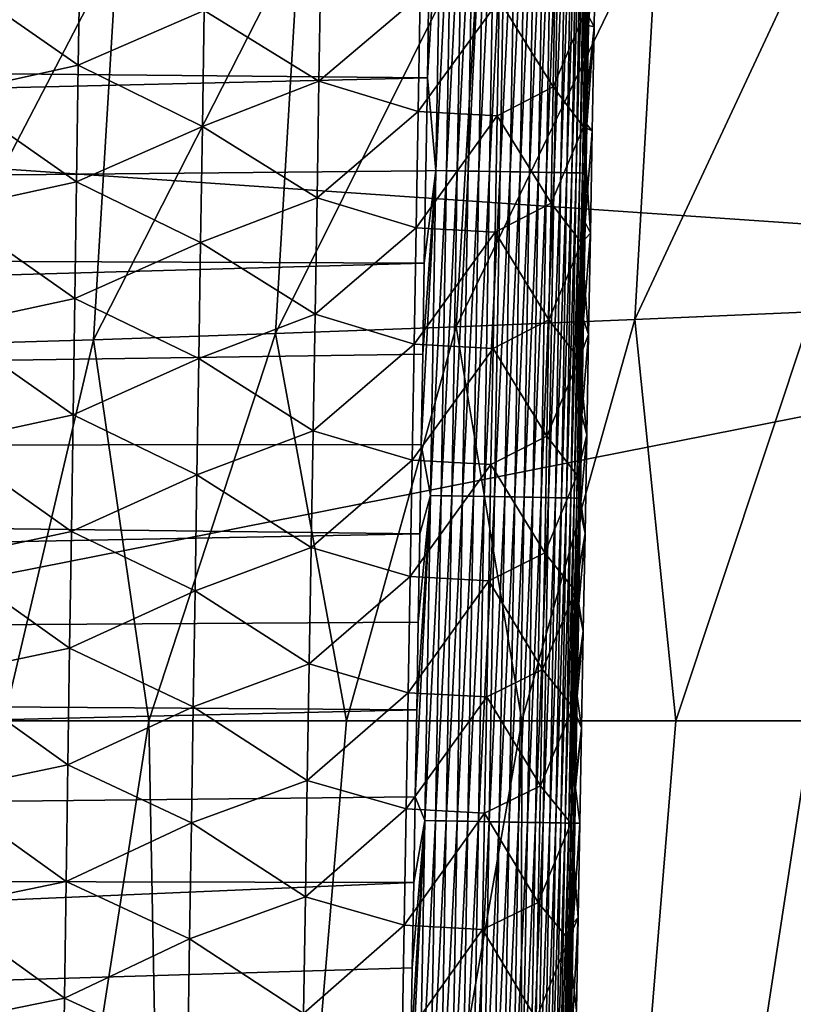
# Model space of a CAD drawing. Header units: metres. Extents: x -26 to 26, y -167 to 32.
# Tile 139 of 237: x 13.02 to 16.44, y -73.75 to -69.4. Entities that reach past the tile are written whole.
import ezdxf

# ---------------------------------------------------------------- set-up
doc = ezdxf.new("R2010")
doc.units = ezdxf.units.M
doc.layers.add('solid_12_411_043_XXX', color=7, linetype='CONTINUOUS')

msp = doc.modelspace()

# ---------------------------------------------------------------- linework, layer by layer
at = {"layer": 'solid_12_411_043_XXX'}
for points in [[(-19.716608, -67.818192, 137.548279), (19.679358, -70.522919, 137.548279), (19.738823, -66.133438, 137.548279)], [(-19.716608, -67.818192, 137.548279), (-19.553154, -78.276535, 137.548279), (19.679358, -70.522919, 137.548279)], [(14.821407, -69.657791, 177.85936), (14.85946, -70.068222, 177.857971), (14.883393, -68.631157, 177.857849)], [(14.828341, -69.241745, 177.859314), (14.821407, -69.657791, 177.85936), (14.883393, -68.631157, 177.857849)], [(14.883393, -68.631157, 177.857849), (14.85946, -70.068222, 177.857971), (14.930184, -68.631935, 177.853317)], [(14.85946, -70.068222, 177.857971), (14.906267, -70.069016, 177.853424), (14.930184, -68.631935, 177.853317)], [(14.930184, -68.631935, 177.853317), (14.906267, -70.069016, 177.853424), (14.977626, -68.632721, 177.845474)], [(14.906267, -70.069016, 177.853424), (14.953727, -70.069817, 177.845581), (14.977626, -68.632721, 177.845474)], [(14.977626, -68.632721, 177.845474), (14.953727, -70.069817, 177.845581), (15.02539, -68.633522, 177.834167)], [(14.953727, -70.069817, 177.845581), (15.001508, -70.070625, 177.834274), (15.02539, -68.633522, 177.834167)], [(15.02539, -68.633522, 177.834167), (15.001508, -70.070625, 177.834274), (15.073112, -68.634315, 177.81929)], [(15.001508, -70.070625, 177.834274), (15.049248, -70.071426, 177.819382), (15.073112, -68.634315, 177.81929)], [(15.073112, -68.634315, 177.81929), (15.049248, -70.071426, 177.819382), (15.120406, -68.635101, 177.800751)], [(15.049248, -70.071426, 177.819382), (15.096559, -70.072227, 177.800827), (15.120406, -68.635101, 177.800751)], [(15.120406, -68.635101, 177.800751), (15.096559, -70.072227, 177.800827), (15.166863, -68.635872, 177.778564)], [(15.096559, -70.072227, 177.800827), (15.143032, -70.073013, 177.778625), (15.166863, -68.635872, 177.778564)], [(15.166863, -68.635872, 177.778564), (15.143032, -70.073013, 177.778625), (15.212068, -68.636627, 177.752747)], [(15.143032, -70.073013, 177.778625), (15.188251, -70.073776, 177.752792), (15.212068, -68.636627, 177.752747)], [(15.212068, -68.636627, 177.752747), (15.188251, -70.073776, 177.752792), (15.255606, -68.637352, 177.723434)], [(15.188251, -70.073776, 177.752792), (15.231802, -70.074509, 177.72345), (15.255606, -68.637352, 177.723434)], [(15.255606, -68.637352, 177.723434), (15.231802, -70.074509, 177.72345), (15.297077, -68.638039, 177.690781)], [(15.231802, -70.074509, 177.72345), (15.273284, -70.075211, 177.690765), (15.297077, -68.638039, 177.690781)], [(15.297077, -68.638039, 177.690781), (15.273284, -70.075211, 177.690765), (15.336109, -68.638695, 177.655029)], [(15.273284, -70.075211, 177.690765), (15.312323, -70.075867, 177.654984), (15.336109, -68.638695, 177.655029)], [(15.336109, -68.638695, 177.655029), (15.312323, -70.075867, 177.654984), (15.372363, -68.639297, 177.616455)], [(15.312323, -70.075867, 177.654984), (15.348579, -70.076477, 177.616379), (15.372363, -68.639297, 177.616455)], [(15.372363, -68.639297, 177.616455), (15.348579, -70.076477, 177.616379), (15.405549, -68.639847, 177.575394)], [(15.348579, -70.076477, 177.616379), (15.381765, -70.077042, 177.575302), (15.405549, -68.639847, 177.575394)], [(15.405549, -68.639847, 177.575394), (15.381765, -70.077042, 177.575302), (15.435429, -68.640343, 177.532227)], [(15.381765, -70.077042, 177.575302), (15.41164, -70.077545, 177.532104), (15.435429, -68.640343, 177.532227)], [(15.435429, -68.640343, 177.532227), (15.41164, -70.077545, 177.532104), (15.461825, -68.640785, 177.48735)], [(15.41164, -70.077545, 177.532104), (15.438029, -70.077988, 177.487183), (15.461825, -68.640785, 177.48735)], [(15.461825, -68.640785, 177.48735), (15.438029, -70.077988, 177.487183), (15.484623, -68.641159, 177.441162)], [(15.438029, -70.077988, 177.487183), (15.460814, -70.078369, 177.440979), (15.484623, -68.641159, 177.441162)], [(15.484623, -68.641159, 177.441162), (15.460814, -70.078369, 177.440979), (15.503769, -68.641479, 177.394089)], [(15.460814, -70.078369, 177.440979), (15.479944, -70.078697, 177.393875), (15.503769, -68.641479, 177.394089)], [(15.503769, -68.641479, 177.394089), (15.479944, -70.078697, 177.393875), (15.51927, -68.641731, 177.346542)], [(15.479944, -70.078697, 177.393875), (15.495426, -70.078957, 177.346298), (15.51927, -68.641731, 177.346542)], [(15.51927, -68.641731, 177.346542), (15.495426, -70.078957, 177.346298), (15.531189, -68.64193, 177.298904)], [(15.495426, -70.078957, 177.346298), (15.507323, -70.079155, 177.29863), (15.531189, -68.64193, 177.298904)], [(15.531189, -68.64193, 177.298904), (15.507323, -70.079155, 177.29863), (15.539639, -68.642075, 177.251541)], [(15.507323, -70.079155, 177.29863), (15.515748, -70.079292, 177.251236), (15.539639, -68.642075, 177.251541)], [(15.539639, -68.642075, 177.251541), (15.515748, -70.079292, 177.251236), (15.544773, -68.642159, 177.204788)], [(15.515748, -70.079292, 177.251236), (15.520856, -70.079384, 177.204468), (15.544773, -68.642159, 177.204788)], [(15.541143, -68.982399, 177.15889), (15.544773, -68.642159, 177.204788), (15.520856, -70.079384, 177.204468)], [(15.73943, -70.727051, 119.343849), (15.842881, -68.906059, 119.349838), (16.621527, -68.835732, 119.659622)], [(16.521858, -70.692398, 119.650604), (15.73943, -70.727051, 119.343849), (16.621527, -68.835732, 119.659622)], [(14.948574, -70.7593, 119.055984), (15.053858, -68.971519, 119.058983), (15.842881, -68.906059, 119.349838)], [(15.73943, -70.727051, 119.343849), (14.948574, -70.7593, 119.055984), (15.842881, -68.906059, 119.349838)], [(14.149297, -70.789032, 118.786873), (14.254663, -69.031792, 118.786911), (15.053858, -68.971519, 119.058983)], [(14.948574, -70.7593, 119.055984), (14.149297, -70.789032, 118.786873), (15.053858, -68.971519, 119.058983)], [(15.533756, -69.426445, 177.158783), (15.541143, -68.982399, 177.15889), (15.520856, -70.079384, 177.204468)], [(15.52095, -69.361275, 174.315475), (15.567164, -68.966042, 174.865982), (15.558913, -69.432266, 174.867218)], [(15.567164, -68.966042, 174.865982), (15.541143, -68.982399, 177.15889), (15.533756, -69.426445, 177.158783)], [(15.558913, -69.432266, 174.867218), (15.567164, -68.966042, 174.865982), (15.533756, -69.426445, 177.158783)], [(13.344786, -70.816063, 118.528053), (13.448574, -69.086586, 118.525452), (14.254663, -69.031792, 118.786911)], [(14.149297, -70.789032, 118.786873), (13.344786, -70.816063, 118.528053), (14.254663, -69.031792, 118.786911)], [(12.537282, -70.840225, 118.274086), (12.637959, -69.135567, 118.269394), (13.448574, -69.086586, 118.525452)], [(13.344786, -70.816063, 118.528053), (12.537282, -70.840225, 118.274086), (13.448574, -69.086586, 118.525452)], [(13.284883, -69.086006, 171.623108), (13.277296, -69.601776, 171.627579), (12.717614, -69.213966, 171.481339)], [(13.834304, -69.360687, 171.876282), (13.277296, -69.601776, 171.627579), (13.284883, -69.086006, 171.623108)], [(14.350358, -69.158127, 172.229156), (14.34186, -69.673363, 172.233002), (13.834304, -69.360687, 171.876282)], [(14.789825, -69.29348, 172.676132), (14.34186, -69.673363, 172.233002), (14.350358, -69.158127, 172.229156)], [(13.277296, -69.601776, 171.627579), (12.710541, -69.72831, 171.485947), (12.717614, -69.213966, 171.481339)], [(15.386776, -69.182899, 173.74791), (15.377562, -69.698036, 173.750229), (15.138963, -69.313225, 173.192459)], [(15.52095, -69.361275, 174.315475), (15.377562, -69.698036, 173.750229), (15.386776, -69.182899, 173.74791)], [(14.828341, -69.241745, 177.859314), (-14.826078, -69.376122, 177.859329), (14.821407, -69.657791, 177.85936)], [(14.789825, -69.29348, 172.676132), (14.780992, -69.807419, 172.679504), (14.34186, -69.673363, 172.233002)], [(15.138963, -69.313225, 173.192459), (14.780992, -69.807419, 172.679504), (14.789825, -69.29348, 172.676132)], [(15.138963, -69.313225, 173.192459), (15.129889, -69.827003, 173.195328), (14.780992, -69.807419, 172.679504)], [(15.377562, -69.698036, 173.750229), (15.129889, -69.827003, 173.195328), (15.138963, -69.313225, 173.192459)], [(14.821407, -69.657791, 177.85936), (-14.826078, -69.376122, 177.859329), (-14.809688, -70.355423, 177.859421)], [(13.834304, -69.360687, 171.876282), (13.826265, -69.873764, 171.880463), (13.277296, -69.601776, 171.627579)], [(14.34186, -69.673363, 172.233002), (13.826265, -69.873764, 171.880463), (13.834304, -69.360687, 171.876282)], [(15.52095, -69.361275, 174.315475), (15.511744, -69.874588, 174.317261), (15.377562, -69.698036, 173.750229)], [(15.52095, -69.361275, 174.315475), (15.558913, -69.432266, 174.867218), (15.511744, -69.874588, 174.317261)], [(15.511744, -69.874588, 174.317261), (15.558913, -69.432266, 174.867218), (15.550742, -69.89212, 174.868378)], [(15.526427, -69.865112, 177.158691), (15.533756, -69.426445, 177.158783), (15.520856, -70.079384, 177.204468)], [(15.558913, -69.432266, 174.867218), (15.533756, -69.426445, 177.158783), (15.526427, -69.865112, 177.158691)], [(15.550742, -69.89212, 174.868378), (15.558913, -69.432266, 174.867218), (15.526427, -69.865112, 177.158691)], [(13.277296, -69.601776, 171.627579), (13.269693, -70.117546, 171.63205), (12.710541, -69.72831, 171.485947)], [(13.826265, -69.873764, 171.880463), (13.269693, -70.117546, 171.63205), (13.277296, -69.601776, 171.627579)], [(14.821407, -69.657791, 177.85936), (-14.809688, -70.355423, 177.859421), (14.814516, -70.069725, 177.85939)], [(14.34186, -69.673363, 172.233002), (14.333334, -70.188599, 172.236832), (13.826265, -69.873764, 171.880463)], [(14.780992, -69.807419, 172.679504), (14.333334, -70.188599, 172.236832), (14.34186, -69.673363, 172.233002)], [(14.821407, -69.657791, 177.85936), (14.814516, -70.069725, 177.85939), (14.85946, -70.068222, 177.857971)], [(15.377562, -69.698036, 173.750229), (15.368308, -70.213173, 173.752533), (15.129889, -69.827003, 173.195328)], [(15.511744, -69.874588, 174.317261), (15.368308, -70.213173, 173.752533), (15.377562, -69.698036, 173.750229)], [(13.269693, -70.117546, 171.63205), (12.703458, -70.242653, 171.49054), (12.710541, -69.72831, 171.485947)], [(14.780992, -69.807419, 172.679504), (14.772126, -70.321342, 172.682877), (14.333334, -70.188599, 172.236832)], [(15.129889, -69.827003, 173.195328), (14.772126, -70.321342, 172.682877), (14.780992, -69.807419, 172.679504)], [(15.129889, -69.827003, 173.195328), (15.120778, -70.340782, 173.198166), (14.772126, -70.321342, 172.682877)], [(15.368308, -70.213173, 173.752533), (15.120778, -70.340782, 173.198166), (15.129889, -69.827003, 173.195328)], [(15.519154, -70.298607, 177.158585), (15.526427, -69.865112, 177.158691), (15.520856, -70.079384, 177.204468)], [(15.550742, -69.89212, 174.868378), (15.526427, -69.865112, 177.158691), (15.519154, -70.298607, 177.158585)], [(13.826265, -69.873764, 171.880463), (13.818206, -70.386833, 171.884644), (13.269693, -70.117546, 171.63205)], [(14.333334, -70.188599, 172.236832), (13.818206, -70.386833, 171.884644), (13.826265, -69.873764, 171.880463)], [(15.511744, -69.874588, 174.317261), (15.502499, -70.387901, 174.319016), (15.368308, -70.213173, 173.752533)], [(15.511744, -69.874588, 174.317261), (15.542646, -70.345886, 174.869476), (15.502499, -70.387901, 174.319016)], [(15.511744, -69.874588, 174.317261), (15.550742, -69.89212, 174.868378), (15.542646, -70.345886, 174.869476)], [(15.542646, -70.345886, 174.869476), (15.550742, -69.89212, 174.868378), (15.519154, -70.298607, 177.158585)], [(14.814516, -70.069725, 177.85939), (-14.809688, -70.355423, 177.859421), (14.807667, -70.477226, 177.859421)], [(14.794093, -71.279457, 177.859497), (14.835193, -71.505287, 177.858093), (14.85946, -70.068222, 177.857971)], [(14.800858, -70.880424, 177.859467), (14.794093, -71.279457, 177.859497), (14.85946, -70.068222, 177.857971)], [(14.807667, -70.477226, 177.859421), (14.800858, -70.880424, 177.859467), (14.85946, -70.068222, 177.857971)], [(14.814516, -70.069725, 177.85939), (14.807667, -70.477226, 177.859421), (14.85946, -70.068222, 177.857971)], [(14.85946, -70.068222, 177.857971), (14.835193, -71.505287, 177.858093), (14.906267, -70.069016, 177.853424)], [(14.835193, -71.505287, 177.858093), (14.882016, -71.506088, 177.853546), (14.906267, -70.069016, 177.853424)], [(14.906267, -70.069016, 177.853424), (14.882016, -71.506088, 177.853546), (14.953727, -70.069817, 177.845581)], [(14.882016, -71.506088, 177.853546), (14.929493, -71.506897, 177.845703), (14.953727, -70.069817, 177.845581)], [(14.953727, -70.069817, 177.845581), (14.929493, -71.506897, 177.845703), (15.001508, -70.070625, 177.834274)], [(14.929493, -71.506897, 177.845703), (14.977291, -71.507713, 177.834381), (15.001508, -70.070625, 177.834274)], [(15.001508, -70.070625, 177.834274), (14.977291, -71.507713, 177.834381), (15.049248, -70.071426, 177.819382)], [(14.977291, -71.507713, 177.834381), (15.025049, -71.50853, 177.819473), (15.049248, -70.071426, 177.819382)], [(15.049248, -70.071426, 177.819382), (15.025049, -71.50853, 177.819473), (15.096559, -70.072227, 177.800827)], [(15.025049, -71.50853, 177.819473), (15.072377, -71.509338, 177.800919), (15.096559, -70.072227, 177.800827)], [(15.096559, -70.072227, 177.800827), (15.072377, -71.509338, 177.800919), (15.143032, -70.073013, 177.778625)], [(15.072377, -71.509338, 177.800919), (15.118867, -71.510132, 177.778687), (15.143032, -70.073013, 177.778625)], [(15.143032, -70.073013, 177.778625), (15.118867, -71.510132, 177.778687), (15.188251, -70.073776, 177.752792)], [(15.118867, -71.510132, 177.778687), (15.164101, -71.510902, 177.752823), (15.188251, -70.073776, 177.752792)], [(15.188251, -70.073776, 177.752792), (15.164101, -71.510902, 177.752823), (15.231802, -70.074509, 177.72345)], [(15.164101, -71.510902, 177.752823), (15.207664, -71.51165, 177.723465), (15.231802, -70.074509, 177.72345)], [(15.231802, -70.074509, 177.72345), (15.207664, -71.51165, 177.723465), (15.273284, -70.075211, 177.690765)], [(15.207664, -71.51165, 177.723465), (15.249156, -71.51236, 177.690765), (15.273284, -70.075211, 177.690765)], [(15.273284, -70.075211, 177.690765), (15.249156, -71.51236, 177.690765), (15.312323, -70.075867, 177.654984)], [(15.249156, -71.51236, 177.690765), (15.288201, -71.513023, 177.654953), (15.312323, -70.075867, 177.654984)], [(15.312323, -70.075867, 177.654984), (15.288201, -71.513023, 177.654953), (15.348579, -70.076477, 177.616379)], [(15.288201, -71.513023, 177.654953), (15.324462, -71.513649, 177.616318), (15.348579, -70.076477, 177.616379)], [(15.348579, -70.076477, 177.616379), (15.324462, -71.513649, 177.616318), (15.381765, -70.077042, 177.575302)], [(15.324462, -71.513649, 177.616318), (15.357647, -71.514214, 177.575195), (15.381765, -70.077042, 177.575302)], [(15.381765, -70.077042, 177.575302), (15.357647, -71.514214, 177.575195), (15.41164, -70.077545, 177.532104)], [(15.357647, -71.514214, 177.575195), (15.387518, -71.514725, 177.531967), (15.41164, -70.077545, 177.532104)], [(15.41164, -70.077545, 177.532104), (15.387518, -71.514725, 177.531967), (15.438029, -70.077988, 177.487183)], [(15.387518, -71.514725, 177.531967), (15.413898, -71.515175, 177.48703), (15.438029, -70.077988, 177.487183)], [(15.438029, -70.077988, 177.487183), (15.413898, -71.515175, 177.48703), (15.460814, -70.078369, 177.440979)], [(15.413898, -71.515175, 177.48703), (15.436671, -71.515564, 177.440781), (15.460814, -70.078369, 177.440979)], [(15.460814, -70.078369, 177.440979), (15.436671, -71.515564, 177.440781), (15.479944, -70.078697, 177.393875)], [(15.436671, -71.515564, 177.440781), (15.455786, -71.515892, 177.393646), (15.479944, -70.078697, 177.393875)], [(15.479944, -70.078697, 177.393875), (15.455786, -71.515892, 177.393646), (15.495426, -70.078957, 177.346298)], [(15.455786, -71.515892, 177.393646), (15.471249, -71.516159, 177.346039), (15.495426, -70.078957, 177.346298)], [(15.495426, -70.078957, 177.346298), (15.471249, -71.516159, 177.346039), (15.507323, -70.079155, 177.29863)], [(15.471249, -71.516159, 177.346039), (15.483123, -71.516365, 177.298355), (15.507323, -70.079155, 177.29863)], [(15.507323, -70.079155, 177.29863), (15.483123, -71.516365, 177.298355), (15.515748, -70.079292, 177.251236)], [(15.483123, -71.516365, 177.298355), (15.491523, -71.51651, 177.250946), (15.515748, -70.079292, 177.251236)], [(15.515748, -70.079292, 177.251236), (15.491523, -71.51651, 177.250946), (15.520856, -70.079384, 177.204468)], [(15.491523, -71.51651, 177.250946), (15.496604, -71.516602, 177.204147), (15.520856, -70.079384, 177.204468)], [(15.519154, -70.298607, 177.158585), (15.520856, -70.079384, 177.204468), (15.496604, -71.516602, 177.204147)], [(13.269693, -70.117546, 171.63205), (13.262075, -70.633316, 171.63652), (12.703458, -70.242653, 171.49054)], [(13.818206, -70.386833, 171.884644), (13.262075, -70.633316, 171.63652), (13.269693, -70.117546, 171.63205)], [(14.333334, -70.188599, 172.236832), (14.324781, -70.703835, 172.240662), (13.818206, -70.386833, 171.884644)], [(14.772126, -70.321342, 172.682877), (14.324781, -70.703835, 172.240662), (14.333334, -70.188599, 172.236832)], [(15.368308, -70.213173, 173.752533), (15.359015, -70.728302, 173.754807), (15.120778, -70.340782, 173.198166)], [(15.502499, -70.387901, 174.319016), (15.359015, -70.728302, 173.754807), (15.368308, -70.213173, 173.752533)], [(13.262075, -70.633316, 171.63652), (12.696364, -70.756996, 171.495148), (12.703458, -70.242653, 171.49054)], [(15.511934, -70.727127, 177.158478), (15.519154, -70.298607, 177.158585), (15.496604, -71.516602, 177.204147)], [(15.542646, -70.345886, 174.869476), (15.519154, -70.298607, 177.158585), (15.511934, -70.727127, 177.158478)], [(14.772126, -70.321342, 172.682877), (14.763228, -70.835274, 172.686218), (14.324781, -70.703835, 172.240662)], [(15.120778, -70.340782, 173.198166), (14.763228, -70.835274, 172.686218), (14.772126, -70.321342, 172.682877)], [(15.120778, -70.340782, 173.198166), (15.111631, -70.854561, 173.200974), (14.763228, -70.835274, 172.686218)], [(15.359015, -70.728302, 173.754807), (15.111631, -70.854561, 173.200974), (15.120778, -70.340782, 173.198166)], [(15.502499, -70.387901, 174.319016), (15.542646, -70.345886, 174.869476), (15.534622, -70.793823, 174.870529)], [(15.534622, -70.793823, 174.870529), (15.542646, -70.345886, 174.869476), (15.511934, -70.727127, 177.158478)], [(14.807667, -70.477226, 177.859421), (-14.809688, -70.355423, 177.859421), (-14.793536, -71.310371, 177.859497)], [(13.818206, -70.386833, 171.884644), (13.810123, -70.89991, 171.888824), (13.262075, -70.633316, 171.63652)], [(14.324781, -70.703835, 172.240662), (13.810123, -70.89991, 171.888824), (13.818206, -70.386833, 171.884644)], [(15.502499, -70.387901, 174.319016), (15.493213, -70.901207, 174.32074), (15.359015, -70.728302, 173.754807)], [(15.502499, -70.387901, 174.319016), (15.534622, -70.793823, 174.870529), (15.493213, -70.901207, 174.32074)], [(14.807667, -70.477226, 177.859421), (-14.793536, -71.310371, 177.859497), (14.800858, -70.880424, 177.859467)], [(-19.553154, -78.276535, 137.548279), (19.562618, -77.761124, 137.548279), (19.679358, -70.522919, 137.548279)], [(13.262075, -70.633316, 171.63652), (13.254439, -71.149078, 171.640976), (12.696364, -70.756996, 171.495148)], [(13.810123, -70.89991, 171.888824), (13.254439, -71.149078, 171.640976), (13.262075, -70.633316, 171.63652)], [(15.920791, -72.500908, 119.4375), (15.73943, -70.727051, 119.343849), (16.521858, -70.692398, 119.650604)], [(16.522717, -72.500923, 119.673767), (15.920791, -72.500908, 119.4375), (16.521858, -70.692398, 119.650604)], [(14.324781, -70.703835, 172.240662), (14.3162, -71.21907, 172.244476), (13.810123, -70.89991, 171.888824)], [(14.763228, -70.835274, 172.686218), (14.3162, -71.21907, 172.244476), (14.324781, -70.703835, 172.240662)], [(15.238999, -72.500847, 119.182068), (14.948574, -70.7593, 119.055984), (15.73943, -70.727051, 119.343849)], [(15.359015, -70.728302, 173.754807), (15.349684, -71.243423, 173.757065), (15.111631, -70.854561, 173.200974)], [(15.920791, -72.500908, 119.4375), (15.238999, -72.500847, 119.182068), (15.73943, -70.727051, 119.343849)], [(15.493213, -70.901207, 174.32074), (15.349684, -71.243423, 173.757065), (15.359015, -70.728302, 173.754807)], [(15.504766, -71.150879, 177.158386), (15.511934, -70.727127, 177.158478), (15.496604, -71.516602, 177.204147)], [(15.534622, -70.793823, 174.870529), (15.511934, -70.727127, 177.158478), (15.504766, -71.150879, 177.158386)], [(13.254439, -71.149078, 171.640976), (12.689259, -71.271347, 171.499741), (12.696364, -70.756996, 171.495148)], [(14.464291, -72.500832, 118.913353), (14.149297, -70.789032, 118.786873), (14.948574, -70.7593, 119.055984)], [(15.238999, -72.500847, 119.182068), (14.464291, -72.500832, 118.913353), (14.948574, -70.7593, 119.055984)], [(12.947972, -72.500854, 118.425995), (12.537282, -70.840225, 118.274086), (13.344786, -70.816063, 118.528053)], [(13.589087, -72.500847, 118.628716), (12.947972, -72.500854, 118.425995), (13.344786, -70.816063, 118.528053)], [(13.589087, -72.500847, 118.628716), (13.344786, -70.816063, 118.528053), (14.149297, -70.789032, 118.786873)], [(14.464291, -72.500832, 118.913353), (13.589087, -72.500847, 118.628716), (14.149297, -70.789032, 118.786873)], [(15.493213, -70.901207, 174.32074), (15.534622, -70.793823, 174.870529), (15.526668, -71.236214, 174.871552)], [(15.526668, -71.236214, 174.871552), (15.534622, -70.793823, 174.870529), (15.504766, -71.150879, 177.158386)], [(14.763228, -70.835274, 172.686218), (14.754298, -71.34919, 172.68956), (14.3162, -71.21907, 172.244476)], [(15.111631, -70.854561, 173.200974), (14.754298, -71.34919, 172.68956), (14.763228, -70.835274, 172.686218)], [(15.111631, -70.854561, 173.200974), (15.102449, -71.368324, 173.203781), (14.754298, -71.34919, 172.68956)], [(15.349684, -71.243423, 173.757065), (15.102449, -71.368324, 173.203781), (15.111631, -70.854561, 173.200974)], [(14.800858, -70.880424, 177.859467), (-14.793536, -71.310371, 177.859497), (14.794093, -71.279457, 177.859497)], [(13.810123, -70.89991, 171.888824), (13.802018, -71.412979, 171.893005), (13.254439, -71.149078, 171.640976)], [(14.3162, -71.21907, 172.244476), (13.802018, -71.412979, 171.893005), (13.810123, -70.89991, 171.888824)], [(15.493213, -70.901207, 174.32074), (15.483887, -71.414513, 174.322433), (15.349684, -71.243423, 173.757065)], [(15.493213, -70.901207, 174.32074), (15.526668, -71.236214, 174.871552), (15.483887, -71.414513, 174.322433)], [(13.254439, -71.149078, 171.640976), (13.246785, -71.664841, 171.645447), (12.689259, -71.271347, 171.499741)], [(13.802018, -71.412979, 171.893005), (13.246785, -71.664841, 171.645447), (13.254439, -71.149078, 171.640976)], [(15.497646, -71.570007, 177.158279), (15.504766, -71.150879, 177.158386), (15.496604, -71.516602, 177.204147)], [(15.526668, -71.236214, 174.871552), (15.504766, -71.150879, 177.158386), (15.497646, -71.570007, 177.158279)], [(14.3162, -71.21907, 172.244476), (14.307591, -71.734299, 172.248291), (13.802018, -71.412979, 171.893005)], [(14.754298, -71.34919, 172.68956), (14.307591, -71.734299, 172.248291), (14.3162, -71.21907, 172.244476)], [(15.349684, -71.243423, 173.757065), (15.340315, -71.758545, 173.759308), (15.102449, -71.368324, 173.203781)], [(15.483887, -71.414513, 174.322433), (15.340315, -71.758545, 173.759308), (15.349684, -71.243423, 173.757065)], [(15.483887, -71.414513, 174.322433), (15.526668, -71.236214, 174.871552), (15.518778, -71.673325, 174.872543)], [(15.518778, -71.673325, 174.872543), (15.526668, -71.236214, 174.871552), (15.497646, -71.570007, 177.158279)], [(14.794093, -71.279457, 177.859497), (-14.793536, -71.310371, 177.859497), (14.78737, -71.674461, 177.859528)], [(13.246785, -71.664841, 171.645447), (12.68214, -71.78569, 171.504349), (12.689259, -71.271347, 171.499741)], [(14.794093, -71.279457, 177.859497), (14.78737, -71.674461, 177.859528), (14.835193, -71.505287, 177.858093)], [(14.78737, -71.674461, 177.859528), (-14.793536, -71.310371, 177.859497), (-14.777624, -72.242813, 177.859573)], [(14.754298, -71.34919, 172.68956), (14.745336, -71.863113, 172.692886), (14.307591, -71.734299, 172.248291)], [(15.102449, -71.368324, 173.203781), (14.745336, -71.863113, 172.692886), (14.754298, -71.34919, 172.68956)], [(15.102449, -71.368324, 173.203781), (15.093232, -71.882095, 173.206573), (14.745336, -71.863113, 172.692886)], [(15.340315, -71.758545, 173.759308), (15.093232, -71.882095, 173.206573), (15.102449, -71.368324, 173.203781)], [(13.802018, -71.412979, 171.893005), (13.79389, -71.926048, 171.897186), (13.246785, -71.664841, 171.645447)], [(14.307591, -71.734299, 172.248291), (13.79389, -71.926048, 171.897186), (13.802018, -71.412979, 171.893005)], [(15.483887, -71.414513, 174.322433), (15.474521, -71.927811, 174.324097), (15.340315, -71.758545, 173.759308)], [(15.483887, -71.414513, 174.322433), (15.518778, -71.673325, 174.872543), (15.474521, -71.927811, 174.324097)], [(14.767453, -72.836678, 177.859634), (14.810593, -72.942345, 177.858215), (14.835193, -71.505287, 177.858093)], [(14.77405, -72.452934, 177.859589), (14.767453, -72.836678, 177.859634), (14.835193, -71.505287, 177.858093)], [(14.780688, -72.065575, 177.859558), (14.77405, -72.452934, 177.859589), (14.835193, -71.505287, 177.858093)], [(14.78737, -71.674461, 177.859528), (14.780688, -72.065575, 177.859558), (14.835193, -71.505287, 177.858093)], [(14.835193, -71.505287, 177.858093), (14.810593, -72.942345, 177.858215), (14.882016, -71.506088, 177.853546)], [(14.810593, -72.942345, 177.858215), (14.857433, -72.943153, 177.853668), (14.882016, -71.506088, 177.853546)], [(14.882016, -71.506088, 177.853546), (14.857433, -72.943153, 177.853668), (14.929493, -71.506897, 177.845703)], [(14.857433, -72.943153, 177.853668), (14.904926, -72.94397, 177.84581), (14.929493, -71.506897, 177.845703)], [(14.929493, -71.506897, 177.845703), (14.904926, -72.94397, 177.84581), (14.977291, -71.507713, 177.834381)], [(14.904926, -72.94397, 177.84581), (14.952743, -72.944794, 177.834488), (14.977291, -71.507713, 177.834381)], [(14.977291, -71.507713, 177.834381), (14.952743, -72.944794, 177.834488), (15.025049, -71.50853, 177.819473)], [(14.952743, -72.944794, 177.834488), (15.000519, -72.945618, 177.819565), (15.025049, -71.50853, 177.819473)], [(15.025049, -71.50853, 177.819473), (15.000519, -72.945618, 177.819565), (15.072377, -71.509338, 177.800919)], [(15.000519, -72.945618, 177.819565), (15.047864, -72.946442, 177.800995), (15.072377, -71.509338, 177.800919)], [(15.072377, -71.509338, 177.800919), (15.047864, -72.946442, 177.800995), (15.118867, -71.510132, 177.778687)], [(15.047864, -72.946442, 177.800995), (15.09437, -72.947243, 177.778748), (15.118867, -71.510132, 177.778687)], [(15.118867, -71.510132, 177.778687), (15.09437, -72.947243, 177.778748), (15.164101, -71.510902, 177.752823)], [(15.09437, -72.947243, 177.778748), (15.139618, -72.948021, 177.752869), (15.164101, -71.510902, 177.752823)], [(15.164101, -71.510902, 177.752823), (15.139618, -72.948021, 177.752869), (15.207664, -71.51165, 177.723465)], [(15.139618, -72.948021, 177.752869), (15.183193, -72.948776, 177.72348), (15.207664, -71.51165, 177.723465)], [(15.207664, -71.51165, 177.723465), (15.183193, -72.948776, 177.72348), (15.249156, -71.51236, 177.690765)], [(15.183193, -72.948776, 177.72348), (15.224695, -72.949493, 177.69075), (15.249156, -71.51236, 177.690765)], [(15.249156, -71.51236, 177.690765), (15.224695, -72.949493, 177.69075), (15.288201, -71.513023, 177.654953)], [(15.224695, -72.949493, 177.69075), (15.263747, -72.950172, 177.654907), (15.288201, -71.513023, 177.654953)], [(15.288201, -71.513023, 177.654953), (15.263747, -72.950172, 177.654907), (15.324462, -71.513649, 177.616318)], [(15.263747, -72.950172, 177.654907), (15.300012, -72.950798, 177.616241), (15.324462, -71.513649, 177.616318)], [(15.324462, -71.513649, 177.616318), (15.300012, -72.950798, 177.616241), (15.357647, -71.514214, 177.575195)], [(15.300012, -72.950798, 177.616241), (15.333196, -72.951378, 177.575104), (15.357647, -71.514214, 177.575195)], [(15.357647, -71.514214, 177.575195), (15.333196, -72.951378, 177.575104), (15.387518, -71.514725, 177.531967)], [(15.333196, -72.951378, 177.575104), (15.363063, -72.951897, 177.531845), (15.387518, -71.514725, 177.531967)], [(15.387518, -71.514725, 177.531967), (15.363063, -72.951897, 177.531845), (15.413898, -71.515175, 177.48703)], [(15.363063, -72.951897, 177.531845), (15.389435, -72.952354, 177.486862), (15.413898, -71.515175, 177.48703)], [(15.413898, -71.515175, 177.48703), (15.389435, -72.952354, 177.486862), (15.436671, -71.515564, 177.440781)], [(15.389435, -72.952354, 177.486862), (15.412196, -72.952751, 177.440582), (15.436671, -71.515564, 177.440781)], [(15.436671, -71.515564, 177.440781), (15.412196, -72.952751, 177.440582), (15.455786, -71.515892, 177.393646)], [(15.412196, -72.952751, 177.440582), (15.431294, -72.953087, 177.393433), (15.455786, -71.515892, 177.393646)], [(15.455786, -71.515892, 177.393646), (15.431294, -72.953087, 177.393433), (15.471249, -71.516159, 177.346039)], [(15.431294, -72.953087, 177.393433), (15.446738, -72.953354, 177.345795), (15.471249, -71.516159, 177.346039)], [(15.471249, -71.516159, 177.346039), (15.446738, -72.953354, 177.345795), (15.483123, -71.516365, 177.298355)], [(15.446738, -72.953354, 177.345795), (15.458591, -72.953568, 177.29808), (15.483123, -71.516365, 177.298355)], [(15.483123, -71.516365, 177.298355), (15.458591, -72.953568, 177.29808), (15.491523, -71.51651, 177.250946)], [(15.458591, -72.953568, 177.29808), (15.466966, -72.953712, 177.250641), (15.491523, -71.51651, 177.250946)], [(15.491523, -71.51651, 177.250946), (15.466966, -72.953712, 177.250641), (15.496604, -71.516602, 177.204147)], [(15.466966, -72.953712, 177.250641), (15.472019, -72.953812, 177.203827), (15.496604, -71.516602, 177.204147)], [(15.497646, -71.570007, 177.158279), (15.496604, -71.516602, 177.204147), (15.472019, -72.953812, 177.203827)], [(15.490586, -71.984032, 177.158188), (15.497646, -71.570007, 177.158279), (15.472019, -72.953812, 177.203827)], [(15.518778, -71.673325, 174.872543), (15.497646, -71.570007, 177.158279), (15.490586, -71.984032, 177.158188)], [(14.78737, -71.674461, 177.859528), (-14.777624, -72.242813, 177.859573), (14.780688, -72.065575, 177.859558)], [(13.246785, -71.664841, 171.645447), (13.239112, -72.180611, 171.649902), (12.68214, -71.78569, 171.504349)], [(13.79389, -71.926048, 171.897186), (13.239112, -72.180611, 171.649902), (13.246785, -71.664841, 171.645447)], [(15.474521, -71.927811, 174.324097), (15.518778, -71.673325, 174.872543), (15.51095, -72.105423, 174.873505)], [(15.51095, -72.105423, 174.873505), (15.518778, -71.673325, 174.872543), (15.490586, -71.984032, 177.158188)], [(14.307591, -71.734299, 172.248291), (14.298954, -72.249527, 172.252106), (13.79389, -71.926048, 171.897186)], [(14.745336, -71.863113, 172.692886), (14.298954, -72.249527, 172.252106), (14.307591, -71.734299, 172.248291)], [(13.239112, -72.180611, 171.649902), (12.675007, -72.300026, 171.508942), (12.68214, -71.78569, 171.504349)], [(15.340315, -71.758545, 173.759308), (15.330907, -72.273666, 173.76152), (15.093232, -71.882095, 173.206573)], [(15.474521, -71.927811, 174.324097), (15.330907, -72.273666, 173.76152), (15.340315, -71.758545, 173.759308)], [(14.745336, -71.863113, 172.692886), (14.736341, -72.377029, 172.696213), (14.298954, -72.249527, 172.252106)], [(15.093232, -71.882095, 173.206573), (14.736341, -72.377029, 172.696213), (14.745336, -71.863113, 172.692886)], [(15.093232, -71.882095, 173.206573), (15.083979, -72.395859, 173.209351), (14.736341, -72.377029, 172.696213)], [(15.330907, -72.273666, 173.76152), (15.083979, -72.395859, 173.209351), (15.093232, -71.882095, 173.206573)], [(13.79389, -71.926048, 171.897186), (13.785737, -72.439117, 171.901352), (13.239112, -72.180611, 171.649902)], [(14.298954, -72.249527, 172.252106), (13.785737, -72.439117, 171.901352), (13.79389, -71.926048, 171.897186)], [(15.474521, -71.927811, 174.324097), (15.465115, -72.441109, 174.325745), (15.330907, -72.273666, 173.76152)], [(15.474521, -71.927811, 174.324097), (15.51095, -72.105423, 174.873505), (15.465115, -72.441109, 174.325745)], [(15.483586, -72.392944, 177.158096), (15.490586, -71.984032, 177.158188), (15.472019, -72.953812, 177.203827)], [(15.51095, -72.105423, 174.873505), (15.490586, -71.984032, 177.158188), (15.483586, -72.392944, 177.158096)], [(14.780688, -72.065575, 177.859558), (-14.777624, -72.242813, 177.859573), (14.77405, -72.452934, 177.859589)], [(15.465115, -72.441109, 174.325745), (15.51095, -72.105423, 174.873505), (15.503182, -72.532669, 174.874466)], [(15.503182, -72.532669, 174.874466), (15.51095, -72.105423, 174.873505), (15.483586, -72.392944, 177.158096)], [(13.239112, -72.180611, 171.649902), (13.231418, -72.696373, 171.654373), (12.675007, -72.300026, 171.508942)], [(13.785737, -72.439117, 171.901352), (13.231418, -72.696373, 171.654373), (13.239112, -72.180611, 171.649902)], [(14.77405, -72.452934, 177.859589), (-14.777624, -72.242813, 177.859573), (-14.761953, -73.15432, 177.85965)], [(14.298954, -72.249527, 172.252106), (14.290287, -72.764748, 172.255905), (13.785737, -72.439117, 171.901352)], [(14.736341, -72.377029, 172.696213), (14.290287, -72.764748, 172.255905), (14.298954, -72.249527, 172.252106)], [(13.231418, -72.696373, 171.654373), (12.667856, -72.814369, 171.51355), (12.675007, -72.300026, 171.508942)], [(15.330907, -72.273666, 173.76152), (15.321461, -72.78878, 173.763733), (15.083979, -72.395859, 173.209351)], [(15.465115, -72.441109, 174.325745), (15.321461, -72.78878, 173.763733), (15.330907, -72.273666, 173.76152)], [(14.736341, -72.377029, 172.696213), (14.727314, -72.890945, 172.699524), (14.290287, -72.764748, 172.255905)], [(15.083979, -72.395859, 173.209351), (14.727314, -72.890945, 172.699524), (14.736341, -72.377029, 172.696213)], [(15.083979, -72.395859, 173.209351), (15.07469, -72.909622, 173.212112), (14.727314, -72.890945, 172.699524)], [(15.321461, -72.78878, 173.763733), (15.07469, -72.909622, 173.212112), (15.083979, -72.395859, 173.209351)], [(15.476645, -72.796936, 177.158005), (15.483586, -72.392944, 177.158096), (15.472019, -72.953812, 177.203827)], [(15.503182, -72.532669, 174.874466), (15.483586, -72.392944, 177.158096), (15.476645, -72.796936, 177.158005)], [(13.785737, -72.439117, 171.901352), (13.777559, -72.952179, 171.905518), (13.231418, -72.696373, 171.654373)], [(14.290287, -72.764748, 172.255905), (13.777559, -72.952179, 171.905518), (13.785737, -72.439117, 171.901352)], [(14.77405, -72.452934, 177.859589), (-14.761953, -73.15432, 177.85965), (14.767453, -72.836678, 177.859634)], [(15.465115, -72.441109, 174.325745), (15.45567, -72.954399, 174.327377), (15.321461, -72.78878, 173.763733)], [(15.465115, -72.441109, 174.325745), (15.503182, -72.532669, 174.874466), (15.45567, -72.954399, 174.327377)], [(12.265344, -80.964973, 118.309441), (12.947972, -72.500854, 118.425995), (13.589087, -72.500847, 118.628716)], [(12.265344, -80.964973, 118.309441), (13.589087, -72.500847, 118.628716), (13.751709, -80.964317, 118.770554)], [(13.751709, -80.964317, 118.770554), (13.589087, -72.500847, 118.628716), (14.464291, -72.500832, 118.913353)], [(13.751709, -80.964317, 118.770554), (14.464291, -72.500832, 118.913353), (15.238999, -72.500847, 119.182068)], [(13.751709, -80.964317, 118.770554), (15.238999, -72.500847, 119.182068), (15.22541, -80.9636, 119.271072)], [(15.22541, -80.9636, 119.271072), (15.238999, -72.500847, 119.182068), (15.920791, -72.500908, 119.4375)], [(15.22541, -80.9636, 119.271072), (15.920791, -72.500908, 119.4375), (16.522717, -72.500923, 119.673767)], [(15.22541, -80.9636, 119.271072), (16.522717, -72.500923, 119.673767), (16.676197, -80.962715, 119.835526)], [(15.45567, -72.954399, 174.327377), (15.503182, -72.532669, 174.874466), (15.495487, -72.954391, 174.875381)], [(15.495487, -72.954391, 174.875381), (15.503182, -72.532669, 174.874466), (15.476645, -72.796936, 177.158005)], [(13.231418, -72.696373, 171.654373), (13.223702, -73.212128, 171.658829), (12.667856, -72.814369, 171.51355)], [(13.777559, -72.952179, 171.905518), (13.223702, -73.212128, 171.658829), (13.231418, -72.696373, 171.654373)], [(14.290287, -72.764748, 172.255905), (14.281591, -73.279976, 172.259705), (13.777559, -72.952179, 171.905518)], [(14.727314, -72.890945, 172.699524), (14.281591, -73.279976, 172.259705), (14.290287, -72.764748, 172.255905)], [(15.321461, -72.78878, 173.763733), (15.311977, -73.303894, 173.765915), (15.07469, -72.909622, 173.212112)], [(15.45567, -72.954399, 174.327377), (15.311977, -73.303894, 173.765915), (15.321461, -72.78878, 173.763733)], [(13.223702, -73.212128, 171.658829), (12.660689, -73.328712, 171.518143), (12.667856, -72.814369, 171.51355)], [(15.466335, -73.394112, 177.157867), (15.476645, -72.796936, 177.158005), (15.472019, -72.953812, 177.203827)], [(15.495487, -72.954391, 174.875381), (15.476645, -72.796936, 177.158005), (15.466335, -73.394112, 177.157867)], [(14.767453, -72.836678, 177.859634), (-14.761953, -73.15432, 177.85965), (14.7609, -73.216881, 177.859665)], [(14.767453, -72.836678, 177.859634), (14.7609, -73.216881, 177.859665), (14.810593, -72.942345, 177.858215)], [(14.727314, -72.890945, 172.699524), (14.718254, -73.404861, 172.70282), (14.281591, -73.279976, 172.259705)], [(15.07469, -72.909622, 173.212112), (14.718254, -73.404861, 172.70282), (14.727314, -72.890945, 172.699524)], [(15.07469, -72.909622, 173.212112), (15.065367, -73.423378, 173.214874), (14.718254, -73.404861, 172.70282)], [(15.311977, -73.303894, 173.765915), (15.065367, -73.423378, 173.214874), (15.07469, -72.909622, 173.212112)], [(13.777559, -72.952179, 171.905518), (13.769357, -73.46524, 171.909683), (13.223702, -73.212128, 171.658829)], [(14.281591, -73.279976, 172.259705), (13.769357, -73.46524, 171.909683), (13.777559, -72.952179, 171.905518)], [(14.741492, -74.333839, 177.859756), (14.785664, -74.379402, 177.858337), (14.810593, -72.942345, 177.858215)], [(14.747919, -73.965401, 177.859726), (14.741492, -74.333839, 177.859756), (14.810593, -72.942345, 177.858215)], [(14.754388, -73.593117, 177.859695), (14.747919, -73.965401, 177.859726), (14.810593, -72.942345, 177.858215)], [(14.7609, -73.216881, 177.859665), (14.754388, -73.593117, 177.859695), (14.810593, -72.942345, 177.858215)], [(14.810593, -72.942345, 177.858215), (14.785664, -74.379402, 177.858337), (14.857433, -72.943153, 177.853668)], [(14.785664, -74.379402, 177.858337), (14.83252, -74.380211, 177.85379), (14.857433, -72.943153, 177.853668)], [(14.857433, -72.943153, 177.853668), (14.83252, -74.380211, 177.85379), (14.904926, -72.94397, 177.84581)], [(14.83252, -74.380211, 177.85379), (14.88003, -74.381042, 177.845932), (14.904926, -72.94397, 177.84581)], [(14.904926, -72.94397, 177.84581), (14.88003, -74.381042, 177.845932), (14.952743, -72.944794, 177.834488)], [(14.88003, -74.381042, 177.845932), (14.927864, -74.381874, 177.834595), (14.952743, -72.944794, 177.834488)], [(14.952743, -72.944794, 177.834488), (14.927864, -74.381874, 177.834595), (15.000519, -72.945618, 177.819565)], [(14.927864, -74.381874, 177.834595), (14.975657, -74.382706, 177.819656), (15.000519, -72.945618, 177.819565)], [(15.000519, -72.945618, 177.819565), (14.975657, -74.382706, 177.819656), (15.047864, -72.946442, 177.800995)], [(14.975657, -74.382706, 177.819656), (15.02302, -74.383537, 177.801071), (15.047864, -72.946442, 177.800995)], [(15.047864, -72.946442, 177.800995), (15.02302, -74.383537, 177.801071), (15.09437, -72.947243, 177.778748)], [(15.02302, -74.383537, 177.801071), (15.069541, -74.384346, 177.778809), (15.09437, -72.947243, 177.778748)], [(15.09437, -72.947243, 177.778748), (15.069541, -74.384346, 177.778809), (15.139618, -72.948021, 177.752869)], [(15.069541, -74.384346, 177.778809), (15.114804, -74.385139, 177.752914), (15.139618, -72.948021, 177.752869)], [(15.139618, -72.948021, 177.752869), (15.114804, -74.385139, 177.752914), (15.183193, -72.948776, 177.72348)], [(15.114804, -74.385139, 177.752914), (15.158392, -74.385902, 177.723495), (15.183193, -72.948776, 177.72348)], [(15.183193, -72.948776, 177.72348), (15.158392, -74.385902, 177.723495), (15.224695, -72.949493, 177.69075)], [(15.158392, -74.385902, 177.723495), (15.199903, -74.386627, 177.690735), (15.224695, -72.949493, 177.69075)], [(15.224695, -72.949493, 177.69075), (15.199903, -74.386627, 177.690735), (15.263747, -72.950172, 177.654907)], [(15.199903, -74.386627, 177.690735), (15.238962, -74.387314, 177.654877), (15.263747, -72.950172, 177.654907)], [(15.263747, -72.950172, 177.654907), (15.238962, -74.387314, 177.654877), (15.300012, -72.950798, 177.616241)], [(15.238962, -74.387314, 177.654877), (15.275229, -74.387955, 177.61618), (15.300012, -72.950798, 177.616241)], [(15.300012, -72.950798, 177.616241), (15.275229, -74.387955, 177.61618), (15.333196, -72.951378, 177.575104)], [(15.275229, -74.387955, 177.61618), (15.308414, -74.388535, 177.574997), (15.333196, -72.951378, 177.575104)], [(15.333196, -72.951378, 177.575104), (15.308414, -74.388535, 177.574997), (15.363063, -72.951897, 177.531845)], [(15.308414, -74.388535, 177.574997), (15.338277, -74.389061, 177.531708), (15.363063, -72.951897, 177.531845)], [(15.45567, -72.954399, 174.327377), (15.446187, -73.46769, 174.328995), (15.311977, -73.303894, 173.765915)], [(15.363063, -72.951897, 177.531845), (15.338277, -74.389061, 177.531708), (15.389435, -72.952354, 177.486862)], [(15.338277, -74.389061, 177.531708), (15.36464, -74.389526, 177.48671), (15.389435, -72.952354, 177.486862)], [(15.389435, -72.952354, 177.486862), (15.36464, -74.389526, 177.48671), (15.412196, -72.952751, 177.440582)], [(15.36464, -74.389526, 177.48671), (15.387389, -74.389931, 177.440399), (15.412196, -72.952751, 177.440582)], [(15.412196, -72.952751, 177.440582), (15.387389, -74.389931, 177.440399), (15.431294, -72.953087, 177.393433)], [(15.387389, -74.389931, 177.440399), (15.406472, -74.390274, 177.393204), (15.431294, -72.953087, 177.393433)], [(15.431294, -72.953087, 177.393433), (15.406472, -74.390274, 177.393204), (15.446738, -72.953354, 177.345795)], [(15.406472, -74.390274, 177.393204), (15.421897, -74.390549, 177.345551), (15.446738, -72.953354, 177.345795)], [(15.446738, -72.953354, 177.345795), (15.421897, -74.390549, 177.345551), (15.458591, -72.953568, 177.29808)], [(15.421897, -74.390549, 177.345551), (15.433727, -74.390762, 177.297806), (15.458591, -72.953568, 177.29808)], [(15.458591, -72.953568, 177.29808), (15.433727, -74.390762, 177.297806), (15.466966, -72.953712, 177.250641)], [(15.433727, -74.390762, 177.297806), (15.442078, -74.390915, 177.250351), (15.466966, -72.953712, 177.250641)], [(15.466966, -72.953712, 177.250641), (15.442078, -74.390915, 177.250351), (15.472019, -72.953812, 177.203827)], [(15.442078, -74.390915, 177.250351), (15.447104, -74.391014, 177.203506), (15.472019, -72.953812, 177.203827)], [(15.45567, -72.954399, 174.327377), (15.487866, -73.370605, 174.876266), (15.446187, -73.46769, 174.328995)], [(15.466335, -73.394112, 177.157867), (15.472019, -72.953812, 177.203827), (15.447104, -74.391014, 177.203506)], [(15.45567, -72.954399, 174.327377), (15.495487, -72.954391, 174.875381), (15.487866, -73.370605, 174.876266)], [(15.487866, -73.370605, 174.876266), (15.495487, -72.954391, 174.875381), (15.466335, -73.394112, 177.157867)], [(14.7609, -73.216881, 177.859665), (-14.761953, -73.15432, 177.85965), (-14.738901, -74.480164, 177.859772)], [(14.7609, -73.216881, 177.859665), (-14.738901, -74.480164, 177.859772), (14.754388, -73.593117, 177.859695)], [(13.223702, -73.212128, 171.658829), (13.215964, -73.72789, 171.663284), (12.660689, -73.328712, 171.518143)], [(13.769357, -73.46524, 171.909683), (13.215964, -73.72789, 171.663284), (13.223702, -73.212128, 171.658829)], [(14.281591, -73.279976, 172.259705), (14.272865, -73.795197, 172.263489), (13.769357, -73.46524, 171.909683)], [(14.718254, -73.404861, 172.70282), (14.272865, -73.795197, 172.263489), (14.281591, -73.279976, 172.259705)], [(15.311977, -73.303894, 173.765915), (15.302457, -73.819, 173.768082), (15.065367, -73.423378, 173.214874)], [(15.446187, -73.46769, 174.328995), (15.302457, -73.819, 173.768082), (15.311977, -73.303894, 173.765915)], [(13.215964, -73.72789, 171.663284), (12.653502, -73.843056, 171.522751), (12.660689, -73.328712, 171.518143)], [(15.446187, -73.46769, 174.328995), (15.487866, -73.370605, 174.876266), (15.480317, -73.781532, 174.877121)], [(15.456144, -73.981262, 177.15773), (15.466335, -73.394112, 177.157867), (15.447104, -74.391014, 177.203506)], [(15.487866, -73.370605, 174.876266), (15.466335, -73.394112, 177.157867), (15.456144, -73.981262, 177.15773)], [(15.480317, -73.781532, 174.877121), (15.487866, -73.370605, 174.876266), (15.456144, -73.981262, 177.15773)], [(14.718254, -73.404861, 172.70282), (14.709163, -73.91877, 172.706116), (14.272865, -73.795197, 172.263489)], [(15.065367, -73.423378, 173.214874), (14.709163, -73.91877, 172.706116), (14.718254, -73.404861, 172.70282)], [(15.065367, -73.423378, 173.214874), (15.056007, -73.937134, 173.217606), (14.709163, -73.91877, 172.706116)], [(15.302457, -73.819, 173.768082), (15.056007, -73.937134, 173.217606), (15.065367, -73.423378, 173.214874)], [(13.769357, -73.46524, 171.909683), (13.761127, -73.97831, 171.913834), (13.215964, -73.72789, 171.663284)], [(14.272865, -73.795197, 172.263489), (13.761127, -73.97831, 171.913834), (13.769357, -73.46524, 171.909683)], [(15.446187, -73.46769, 174.328995), (15.436666, -73.98098, 174.330582), (15.302457, -73.819, 173.768082)], [(15.446187, -73.46769, 174.328995), (15.480317, -73.781532, 174.877121), (15.436666, -73.98098, 174.330582)], [(14.754388, -73.593117, 177.859695), (-14.738901, -74.480164, 177.859772), (14.747919, -73.965401, 177.859726)], [(13.215964, -73.72789, 171.663284), (13.208202, -74.243652, 171.66774), (12.653502, -73.843056, 171.522751)], [(13.761127, -73.97831, 171.913834), (13.208202, -74.243652, 171.66774), (13.215964, -73.72789, 171.663284)]]:
    msp.add_3dface(points, dxfattribs=at)

doc.saveas('drawing.dxf')
